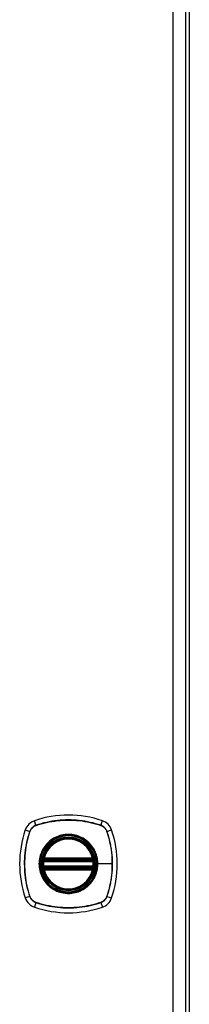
# Model space of a CAD drawing. Header units: inches. Extents: x 11 to 198, y 14 to 125.
# Tile 14 of 24: x 110.87 to 112.93, y 68.44 to 80.35. Entities that reach past the tile are written whole.
import ezdxf

# ---------------------------------------------------------------- set-up
doc = ezdxf.new("R2010")
doc.units = ezdxf.units.IN
doc.header["$MEASUREMENT"] = 0
doc.layers.add('Visible Edges(ANSI)', color=7, linetype='Continuous', lineweight=25)
doc.layers.add('Visible Tangent Edges(ANSI)', color=7, linetype='Continuous', lineweight=25)

msp = doc.modelspace()

# ---------------------------------------------------------------- linework, layer by layer
at = {"layer": 'Visible Edges(ANSI)'}
for p, q in [((112.928, 49.238), (112.928, 91.04)), ((112.887, 49.398), (112.887, 90.879)), ((111.166, 70.178), (111.76, 70.178)), ((111.17, 70.198), (111.756, 70.198)), ((111.76, 70.1), (111.166, 70.1)), ((111.756, 70.08), (111.17, 70.08))]:
    msp.add_line(p, q, dxfattribs=at)
at = {"layer": 'Visible Edges(ANSI)', "flags": 128}
for points in [[(111.154, 70.192), (111.154, 70.192), (111.154, 70.192), (111.154, 70.192), (111.154, 70.191), (111.154, 70.191), (111.154, 70.19), (111.154, 70.19), (111.154, 70.189), (111.154, 70.188), (111.154, 70.187), (111.153, 70.186), (111.153, 70.185), (111.153, 70.184), (111.153, 70.183), (111.153, 70.181), (111.153, 70.18), (111.152, 70.179), (111.152, 70.177), (111.152, 70.176), (111.152, 70.174), (111.152, 70.173), (111.152, 70.171), (111.151, 70.169), (111.151, 70.168)], [(111.775, 70.168), (111.774, 70.169), (111.774, 70.171), (111.774, 70.173), (111.774, 70.174), (111.774, 70.176), (111.774, 70.177), (111.773, 70.179), (111.773, 70.18), (111.773, 70.181), (111.773, 70.183), (111.773, 70.184), (111.772, 70.185), (111.772, 70.186), (111.772, 70.187), (111.772, 70.188), (111.772, 70.189), (111.772, 70.19), (111.772, 70.19), (111.772, 70.191), (111.771, 70.191), (111.771, 70.192), (111.771, 70.192), (111.771, 70.192), (111.771, 70.192)], [(111.151, 70.11), (111.151, 70.109), (111.152, 70.107), (111.152, 70.106), (111.152, 70.104), (111.152, 70.103), (111.152, 70.101), (111.152, 70.1), (111.153, 70.098), (111.153, 70.097), (111.153, 70.096), (111.153, 70.094), (111.153, 70.093), (111.153, 70.092), (111.154, 70.091), (111.154, 70.09), (111.154, 70.089), (111.154, 70.088), (111.154, 70.088), (111.154, 70.087), (111.154, 70.087), (111.154, 70.086), (111.154, 70.086), (111.154, 70.086), (111.154, 70.086)], [(111.771, 70.086), (111.771, 70.086), (111.771, 70.086), (111.771, 70.086), (111.771, 70.087), (111.772, 70.087), (111.772, 70.088), (111.772, 70.088), (111.772, 70.089), (111.772, 70.09), (111.772, 70.091), (111.772, 70.092), (111.772, 70.093), (111.773, 70.094), (111.773, 70.096), (111.773, 70.097), (111.773, 70.098), (111.773, 70.1), (111.774, 70.101), (111.774, 70.103), (111.774, 70.104), (111.774, 70.106), (111.774, 70.107), (111.774, 70.109), (111.775, 70.11)]]:
    msp.add_lwpolyline(points, dxfattribs=at)
at = {"layer": 'Visible Edges(ANSI)'}
for radius in [0.32, 0.315]:
    msp.add_circle((111.463, 70.139), radius, dxfattribs=at)
for centre, radius, start, end in [((111.108, 70.494), 0.177, 108.7722, 161.2278), ((111.463, 69.45), 1.28, 71.2278, 108.7722), ((111.818, 70.494), 0.177, 18.7722, 71.2278), ((112.152, 70.139), 1.28, 161.2278, 198.7722), ((110.774, 70.139), 1.28, 341.2278, 18.7722), ((111.463, 70.139), 0.313, 13.6344, 166.3656), ((111.463, 70.139), 0.313, 174.7499, 185.2501), ((111.463, 70.139), 0.313, 166.3656, 170.216), ((111.166, 70.19), 0.0118, 170.216, 270), ((111.17, 70.21), 0.0118, 166.3656, 270), ((111.756, 70.21), 0.0118, 270, 13.6344), ((111.76, 70.19), 0.0118, 270, 9.784), ((111.463, 70.139), 0.313, 9.784, 13.6344), ((111.463, 70.139), 0.313, 354.7499, 5.2501), ((111.166, 70.088), 0.0118, 90, 189.784), ((111.463, 70.139), 0.313, 189.784, 193.6344), ((111.17, 70.068), 0.0118, 90, 193.6344), ((111.463, 70.139), 0.313, 193.6344, 346.3656), ((111.756, 70.068), 0.0118, 346.3656, 90), ((111.76, 70.088), 0.0118, 350.216, 90), ((111.463, 70.139), 0.313, 346.3656, 350.216), ((111.108, 69.784), 0.177, 198.7722, 251.2278), ((111.818, 69.784), 0.177, 288.7722, 341.2278), ((111.463, 70.828), 1.28, 251.2278, 288.7722)]:
    msp.add_arc(centre, radius, start, end, dxfattribs=at)
at = {"layer": 'Visible Tangent Edges(ANSI)'}
for p, q in [((112.726, 90.879), (112.726, 49.398)), ((111.07, 70.607), (111.051, 70.662)), ((111.856, 70.607), (111.875, 70.662)), ((110.94, 70.551), (110.995, 70.532)), ((110.997, 70.531), (110.997, 70.531)), ((111.07, 70.605), (111.071, 70.605)), ((111.855, 70.605), (111.855, 70.605)), ((111.928, 70.531), (111.929, 70.531)), ((111.93, 70.532), (111.985, 70.551)), ((111.151, 70.168), (111.163, 70.167)), ((111.16, 70.191), (111.154, 70.192)), ((111.159, 70.213), (111.17, 70.21)), ((111.163, 70.167), (111.763, 70.167)), ((111.166, 70.178), (111.166, 70.189)), ((111.17, 70.198), (111.17, 70.21)), ((111.756, 70.21), (111.17, 70.21)), ((111.17, 70.188), (111.17, 70.198)), ((111.17, 70.188), (111.756, 70.188)), ((111.756, 70.21), (111.767, 70.213)), ((111.756, 70.21), (111.756, 70.198)), ((111.756, 70.198), (111.756, 70.188)), ((111.76, 70.189), (111.76, 70.178)), ((111.763, 70.167), (111.775, 70.168)), ((111.771, 70.192), (111.765, 70.191)), ((111.151, 70.11), (111.163, 70.112)), ((111.154, 70.086), (111.16, 70.087)), ((111.17, 70.068), (111.159, 70.065)), ((111.763, 70.112), (111.163, 70.112)), ((111.166, 70.09), (111.166, 70.1)), ((111.17, 70.08), (111.17, 70.09)), ((111.756, 70.09), (111.17, 70.09)), ((111.17, 70.068), (111.17, 70.08)), ((111.17, 70.068), (111.756, 70.068)), ((111.756, 70.09), (111.756, 70.08)), ((111.756, 70.08), (111.756, 70.068)), ((111.767, 70.065), (111.756, 70.068)), ((111.76, 70.1), (111.76, 70.09)), ((111.763, 70.112), (111.775, 70.11)), ((111.765, 70.087), (111.771, 70.086)), ((111.815, 70.139), (111.82, 70.139)), ((111.994, 70.139), (111.82, 70.139)), ((110.995, 69.746), (110.94, 69.727)), ((110.997, 69.747), (110.997, 69.747)), ((111.929, 69.747), (111.928, 69.747)), ((111.93, 69.746), (111.985, 69.727)), ((111.07, 69.672), (111.051, 69.617)), ((111.071, 69.673), (111.07, 69.674)), ((111.855, 69.674), (111.855, 69.673)), ((111.856, 69.672), (111.875, 69.617))]:
    msp.add_line(p, q, dxfattribs=at)
at = {"layer": 'Visible Tangent Edges(ANSI)', "flags": 128}
for points in [[(111.856, 70.607), (111.824, 70.617), (111.792, 70.626), (111.76, 70.635), (111.727, 70.642), (111.695, 70.649), (111.662, 70.655), (111.629, 70.66), (111.595, 70.664), (111.562, 70.667), (111.529, 70.669), (111.495, 70.671), (111.462, 70.671), (111.429, 70.671), (111.396, 70.669), (111.362, 70.667), (111.329, 70.664), (111.296, 70.66), (111.263, 70.655), (111.231, 70.649), (111.198, 70.642), (111.166, 70.635), (111.133, 70.626), (111.101, 70.617), (111.07, 70.607)], [(111.071, 70.605), (111.102, 70.615), (111.134, 70.624), (111.166, 70.633), (111.199, 70.641), (111.231, 70.648), (111.264, 70.653), (111.297, 70.658), (111.33, 70.663), (111.363, 70.666), (111.396, 70.668), (111.429, 70.669), (111.462, 70.67), (111.495, 70.669), (111.529, 70.668), (111.562, 70.666), (111.595, 70.663), (111.628, 70.659), (111.661, 70.654), (111.694, 70.648), (111.727, 70.641), (111.759, 70.633), (111.791, 70.624), (111.823, 70.615), (111.855, 70.605)], [(110.995, 70.532), (110.985, 70.5), (110.976, 70.468), (110.967, 70.436), (110.96, 70.404), (110.953, 70.371), (110.947, 70.338), (110.942, 70.305), (110.938, 70.272), (110.935, 70.238), (110.933, 70.205), (110.931, 70.172), (110.931, 70.138), (110.931, 70.105), (110.933, 70.072), (110.935, 70.039), (110.938, 70.005), (110.942, 69.972), (110.947, 69.939), (110.953, 69.907), (110.96, 69.874), (110.967, 69.842), (110.976, 69.81), (110.985, 69.778), (110.995, 69.746)], [(110.997, 69.747), (110.987, 69.779), (110.978, 69.81), (110.969, 69.843), (110.961, 69.875), (110.954, 69.907), (110.949, 69.94), (110.944, 69.973), (110.939, 70.006), (110.936, 70.039), (110.934, 70.072), (110.933, 70.105), (110.932, 70.138), (110.932, 70.172), (110.934, 70.205), (110.936, 70.238), (110.939, 70.271), (110.943, 70.304), (110.948, 70.337), (110.954, 70.37), (110.961, 70.403), (110.969, 70.435), (110.977, 70.468), (110.987, 70.499), (110.997, 70.531)], [(111.07, 70.607), (111.066, 70.605), (111.061, 70.603), (111.057, 70.602), (111.053, 70.6), (111.049, 70.597), (111.045, 70.595), (111.041, 70.593), (111.038, 70.59), (111.034, 70.587), (111.03, 70.584), (111.027, 70.581), (111.024, 70.578), (111.021, 70.575), (111.018, 70.572), (111.015, 70.568), (111.012, 70.564), (111.009, 70.561), (111.007, 70.557), (111.005, 70.553), (111.002, 70.549), (111, 70.545), (110.999, 70.541), (110.997, 70.536), (110.995, 70.532)], [(110.997, 70.531), (110.999, 70.536), (111.001, 70.54), (111.002, 70.544), (111.004, 70.548), (111.007, 70.552), (111.009, 70.556), (111.011, 70.559), (111.014, 70.563), (111.017, 70.566), (111.019, 70.57), (111.022, 70.573), (111.026, 70.576), (111.029, 70.58), (111.032, 70.583), (111.035, 70.585), (111.039, 70.588), (111.043, 70.591), (111.046, 70.593), (111.05, 70.595), (111.054, 70.598), (111.058, 70.6), (111.062, 70.601), (111.066, 70.603), (111.07, 70.605)], [(111.855, 70.605), (111.859, 70.603), (111.864, 70.601), (111.868, 70.6), (111.872, 70.598), (111.876, 70.595), (111.879, 70.593), (111.883, 70.591), (111.887, 70.588), (111.89, 70.585), (111.894, 70.583), (111.897, 70.58), (111.9, 70.576), (111.903, 70.573), (111.906, 70.57), (111.909, 70.566), (111.912, 70.563), (111.914, 70.559), (111.917, 70.556), (111.919, 70.552), (111.921, 70.548), (111.923, 70.544), (111.925, 70.54), (111.927, 70.536), (111.928, 70.531)], [(111.93, 70.532), (111.929, 70.536), (111.927, 70.541), (111.925, 70.545), (111.923, 70.549), (111.921, 70.553), (111.919, 70.557), (111.916, 70.561), (111.914, 70.564), (111.911, 70.568), (111.908, 70.572), (111.905, 70.575), (111.902, 70.578), (111.899, 70.581), (111.895, 70.584), (111.892, 70.587), (111.888, 70.59), (111.884, 70.593), (111.881, 70.595), (111.877, 70.597), (111.873, 70.6), (111.869, 70.602), (111.864, 70.603), (111.86, 70.605), (111.856, 70.607)], [(111.929, 70.531), (111.934, 70.515), (111.939, 70.5), (111.944, 70.484), (111.948, 70.468), (111.953, 70.452), (111.957, 70.436), (111.961, 70.419), (111.965, 70.403), (111.968, 70.387), (111.971, 70.371), (111.974, 70.354), (111.977, 70.338), (111.98, 70.322), (111.982, 70.305), (111.984, 70.288), (111.986, 70.272), (111.988, 70.255), (111.99, 70.239), (111.991, 70.222), (111.992, 70.206), (111.993, 70.189), (111.993, 70.172), (111.994, 70.156), (111.994, 70.139)], [(111.93, 69.746), (111.941, 69.778), (111.95, 69.81), (111.959, 69.842), (111.966, 69.874), (111.973, 69.907), (111.979, 69.94), (111.984, 69.973), (111.988, 70.006), (111.991, 70.04), (111.993, 70.073), (111.995, 70.106), (111.995, 70.14), (111.995, 70.173), (111.993, 70.206), (111.991, 70.239), (111.988, 70.273), (111.984, 70.306), (111.979, 70.339), (111.973, 70.371), (111.966, 70.404), (111.959, 70.436), (111.95, 70.469), (111.941, 70.501), (111.93, 70.532)], [(111.815, 70.139), (111.803, 70.048), (111.768, 69.963), (111.712, 69.89), (111.639, 69.834), (111.554, 69.799), (111.462, 69.787), (111.371, 69.799), (111.286, 69.834), (111.213, 69.89), (111.158, 69.963), (111.123, 70.048), (111.111, 70.139), (111.123, 70.231), (111.158, 70.316), (111.214, 70.388), (111.287, 70.444), (111.372, 70.479), (111.463, 70.491), (111.554, 70.479), (111.639, 70.444), (111.712, 70.388), (111.768, 70.315), (111.803, 70.23), (111.815, 70.139)], [(111.235, 70.414), (111.233, 70.412), (111.231, 70.41), (111.229, 70.408), (111.227, 70.406), (111.225, 70.405), (111.223, 70.403), (111.221, 70.401), (111.219, 70.399), (111.217, 70.397), (111.215, 70.395), (111.213, 70.393), (111.211, 70.391), (111.209, 70.389), (111.207, 70.387), (111.205, 70.385), (111.203, 70.383), (111.201, 70.381), (111.199, 70.379), (111.197, 70.377), (111.196, 70.375), (111.194, 70.373), (111.192, 70.371), (111.19, 70.369), (111.188, 70.367)], [(111.69, 70.414), (111.674, 70.426), (111.657, 70.438), (111.64, 70.449), (111.622, 70.458), (111.603, 70.467), (111.584, 70.475), (111.564, 70.481), (111.545, 70.486), (111.524, 70.491), (111.504, 70.494), (111.483, 70.495), (111.463, 70.496), (111.442, 70.495), (111.422, 70.494), (111.401, 70.491), (111.381, 70.486), (111.361, 70.481), (111.342, 70.475), (111.322, 70.467), (111.304, 70.458), (111.286, 70.449), (111.268, 70.438), (111.251, 70.426), (111.235, 70.414)], [(111.738, 70.367), (111.736, 70.369), (111.734, 70.371), (111.732, 70.373), (111.73, 70.375), (111.728, 70.377), (111.727, 70.379), (111.725, 70.381), (111.723, 70.383), (111.721, 70.385), (111.719, 70.387), (111.717, 70.389), (111.715, 70.391), (111.713, 70.393), (111.711, 70.395), (111.709, 70.397), (111.707, 70.399), (111.705, 70.401), (111.703, 70.403), (111.701, 70.405), (111.699, 70.406), (111.697, 70.408), (111.695, 70.41), (111.693, 70.412), (111.69, 70.414)], [(111.188, 70.367), (111.176, 70.351), (111.164, 70.334), (111.153, 70.316), (111.143, 70.298), (111.135, 70.279), (111.127, 70.26), (111.121, 70.24), (111.115, 70.221), (111.111, 70.2), (111.108, 70.18), (111.107, 70.16), (111.106, 70.139), (111.107, 70.118), (111.108, 70.098), (111.111, 70.078), (111.116, 70.057), (111.121, 70.038), (111.127, 70.018), (111.135, 69.999), (111.144, 69.98), (111.153, 69.962), (111.164, 69.944), (111.176, 69.928), (111.188, 69.912)], [(111.82, 70.139), (111.82, 70.149), (111.819, 70.16), (111.818, 70.17), (111.817, 70.18), (111.816, 70.19), (111.814, 70.201), (111.812, 70.211), (111.81, 70.221), (111.808, 70.231), (111.805, 70.241), (111.802, 70.25), (111.799, 70.26), (111.795, 70.27), (111.791, 70.279), (111.787, 70.289), (111.782, 70.298), (111.778, 70.307), (111.773, 70.316), (111.767, 70.325), (111.762, 70.334), (111.756, 70.342), (111.75, 70.35), (111.744, 70.359), (111.738, 70.367)], [(111.159, 70.213), (111.159, 70.212), (111.158, 70.211), (111.158, 70.21), (111.158, 70.209), (111.158, 70.208), (111.158, 70.207), (111.158, 70.206), (111.158, 70.205), (111.158, 70.204), (111.158, 70.203), (111.158, 70.202), (111.158, 70.202), (111.158, 70.201), (111.158, 70.2), (111.158, 70.199), (111.158, 70.198), (111.158, 70.197), (111.158, 70.196), (111.159, 70.195), (111.159, 70.194), (111.159, 70.194), (111.16, 70.193), (111.16, 70.192), (111.16, 70.191)], [(111.16, 70.191), (111.161, 70.191), (111.161, 70.191), (111.161, 70.191), (111.161, 70.191), (111.161, 70.19), (111.162, 70.19), (111.162, 70.19), (111.162, 70.19), (111.162, 70.19), (111.163, 70.19), (111.163, 70.19), (111.163, 70.19), (111.163, 70.189), (111.163, 70.189), (111.164, 70.189), (111.164, 70.189), (111.164, 70.189), (111.164, 70.189), (111.165, 70.189), (111.165, 70.189), (111.165, 70.189), (111.166, 70.189), (111.166, 70.189), (111.166, 70.189)], [(111.163, 70.167), (111.163, 70.167), (111.163, 70.168), (111.163, 70.169), (111.164, 70.17), (111.164, 70.17), (111.164, 70.171), (111.164, 70.172), (111.164, 70.173), (111.164, 70.173), (111.165, 70.174), (111.165, 70.174), (111.165, 70.175), (111.165, 70.176), (111.165, 70.176), (111.165, 70.176), (111.166, 70.177), (111.166, 70.177), (111.166, 70.178), (111.166, 70.178), (111.166, 70.178), (111.166, 70.178), (111.166, 70.178), (111.166, 70.178), (111.166, 70.178)], [(111.166, 70.189), (111.166, 70.189), (111.166, 70.189), (111.167, 70.189), (111.167, 70.188), (111.167, 70.188), (111.167, 70.188), (111.167, 70.188), (111.167, 70.188), (111.168, 70.188), (111.168, 70.188), (111.168, 70.188), (111.168, 70.188), (111.168, 70.188), (111.168, 70.188), (111.169, 70.188), (111.169, 70.188), (111.169, 70.188), (111.169, 70.188), (111.169, 70.188), (111.17, 70.188), (111.17, 70.188), (111.17, 70.188), (111.17, 70.188), (111.17, 70.188)], [(111.756, 70.188), (111.756, 70.188), (111.756, 70.188), (111.756, 70.188), (111.756, 70.188), (111.756, 70.188), (111.757, 70.188), (111.757, 70.188), (111.757, 70.188), (111.757, 70.188), (111.757, 70.188), (111.757, 70.188), (111.758, 70.188), (111.758, 70.188), (111.758, 70.188), (111.758, 70.188), (111.758, 70.188), (111.758, 70.188), (111.759, 70.188), (111.759, 70.188), (111.759, 70.188), (111.759, 70.189), (111.759, 70.189), (111.76, 70.189), (111.76, 70.189)], [(111.76, 70.189), (111.76, 70.189), (111.76, 70.189), (111.76, 70.189), (111.761, 70.189), (111.761, 70.189), (111.761, 70.189), (111.762, 70.189), (111.762, 70.189), (111.762, 70.189), (111.762, 70.189), (111.763, 70.189), (111.763, 70.19), (111.763, 70.19), (111.763, 70.19), (111.763, 70.19), (111.764, 70.19), (111.764, 70.19), (111.764, 70.19), (111.764, 70.19), (111.765, 70.191), (111.765, 70.191), (111.765, 70.191), (111.765, 70.191), (111.765, 70.191)], [(111.76, 70.178), (111.76, 70.178), (111.76, 70.178), (111.76, 70.178), (111.76, 70.178), (111.76, 70.178), (111.76, 70.178), (111.76, 70.177), (111.76, 70.177), (111.76, 70.176), (111.76, 70.176), (111.761, 70.176), (111.761, 70.175), (111.761, 70.174), (111.761, 70.174), (111.761, 70.173), (111.761, 70.173), (111.762, 70.172), (111.762, 70.171), (111.762, 70.17), (111.762, 70.17), (111.762, 70.169), (111.763, 70.168), (111.763, 70.167), (111.763, 70.167)], [(111.765, 70.191), (111.766, 70.192), (111.766, 70.193), (111.766, 70.194), (111.767, 70.194), (111.767, 70.195), (111.767, 70.196), (111.768, 70.197), (111.768, 70.198), (111.768, 70.199), (111.768, 70.2), (111.768, 70.201), (111.768, 70.202), (111.768, 70.202), (111.768, 70.203), (111.768, 70.204), (111.768, 70.205), (111.768, 70.206), (111.768, 70.207), (111.768, 70.208), (111.768, 70.209), (111.768, 70.21), (111.767, 70.211), (111.767, 70.212), (111.767, 70.213)], [(111.16, 70.087), (111.16, 70.086), (111.16, 70.085), (111.159, 70.085), (111.159, 70.084), (111.159, 70.083), (111.158, 70.082), (111.158, 70.081), (111.158, 70.08), (111.158, 70.079), (111.158, 70.079), (111.158, 70.078), (111.158, 70.077), (111.158, 70.076), (111.158, 70.075), (111.158, 70.074), (111.158, 70.073), (111.158, 70.072), (111.158, 70.071), (111.158, 70.07), (111.158, 70.069), (111.158, 70.068), (111.158, 70.067), (111.159, 70.066), (111.159, 70.065)], [(111.166, 70.09), (111.166, 70.09), (111.166, 70.09), (111.165, 70.089), (111.165, 70.089), (111.165, 70.089), (111.164, 70.089), (111.164, 70.089), (111.164, 70.089), (111.164, 70.089), (111.163, 70.089), (111.163, 70.089), (111.163, 70.089), (111.163, 70.089), (111.163, 70.088), (111.162, 70.088), (111.162, 70.088), (111.162, 70.088), (111.162, 70.088), (111.161, 70.088), (111.161, 70.088), (111.161, 70.087), (111.161, 70.087), (111.161, 70.087), (111.16, 70.087)], [(111.166, 70.1), (111.166, 70.1), (111.166, 70.1), (111.166, 70.1), (111.166, 70.1), (111.166, 70.1), (111.166, 70.101), (111.166, 70.101), (111.166, 70.101), (111.165, 70.102), (111.165, 70.102), (111.165, 70.103), (111.165, 70.103), (111.165, 70.104), (111.165, 70.104), (111.164, 70.105), (111.164, 70.106), (111.164, 70.106), (111.164, 70.107), (111.164, 70.108), (111.164, 70.108), (111.163, 70.109), (111.163, 70.11), (111.163, 70.111), (111.163, 70.112)], [(111.17, 70.09), (111.17, 70.09), (111.17, 70.09), (111.17, 70.09), (111.17, 70.09), (111.169, 70.09), (111.169, 70.09), (111.169, 70.09), (111.169, 70.09), (111.169, 70.09), (111.168, 70.09), (111.168, 70.09), (111.168, 70.09), (111.168, 70.09), (111.168, 70.09), (111.168, 70.09), (111.167, 70.09), (111.167, 70.09), (111.167, 70.09), (111.167, 70.09), (111.167, 70.09), (111.167, 70.09), (111.166, 70.09), (111.166, 70.09), (111.166, 70.09)], [(111.738, 69.912), (111.744, 69.92), (111.75, 69.928), (111.756, 69.936), (111.762, 69.945), (111.767, 69.953), (111.773, 69.962), (111.778, 69.971), (111.782, 69.98), (111.787, 69.99), (111.791, 69.999), (111.795, 70.009), (111.799, 70.018), (111.802, 70.028), (111.805, 70.038), (111.808, 70.048), (111.81, 70.057), (111.812, 70.068), (111.814, 70.078), (111.816, 70.088), (111.817, 70.098), (111.818, 70.108), (111.819, 70.119), (111.82, 70.129), (111.82, 70.139)], [(111.76, 70.09), (111.76, 70.09), (111.759, 70.09), (111.759, 70.09), (111.759, 70.09), (111.759, 70.09), (111.759, 70.09), (111.758, 70.09), (111.758, 70.09), (111.758, 70.09), (111.758, 70.09), (111.758, 70.09), (111.758, 70.09), (111.757, 70.09), (111.757, 70.09), (111.757, 70.09), (111.757, 70.09), (111.757, 70.09), (111.757, 70.09), (111.756, 70.09), (111.756, 70.09), (111.756, 70.09), (111.756, 70.09), (111.756, 70.09), (111.756, 70.09)], [(111.763, 70.112), (111.763, 70.111), (111.763, 70.11), (111.762, 70.109), (111.762, 70.108), (111.762, 70.108), (111.762, 70.107), (111.762, 70.106), (111.761, 70.106), (111.761, 70.105), (111.761, 70.104), (111.761, 70.104), (111.761, 70.103), (111.761, 70.103), (111.76, 70.102), (111.76, 70.102), (111.76, 70.101), (111.76, 70.101), (111.76, 70.101), (111.76, 70.1), (111.76, 70.1), (111.76, 70.1), (111.76, 70.1), (111.76, 70.1), (111.76, 70.1)], [(111.765, 70.087), (111.765, 70.087), (111.765, 70.087), (111.765, 70.087), (111.765, 70.088), (111.764, 70.088), (111.764, 70.088), (111.764, 70.088), (111.764, 70.088), (111.763, 70.088), (111.763, 70.088), (111.763, 70.089), (111.763, 70.089), (111.763, 70.089), (111.762, 70.089), (111.762, 70.089), (111.762, 70.089), (111.762, 70.089), (111.761, 70.089), (111.761, 70.089), (111.761, 70.089), (111.76, 70.089), (111.76, 70.09), (111.76, 70.09), (111.76, 70.09)], [(111.767, 70.065), (111.767, 70.066), (111.767, 70.067), (111.768, 70.068), (111.768, 70.069), (111.768, 70.07), (111.768, 70.071), (111.768, 70.072), (111.768, 70.073), (111.768, 70.074), (111.768, 70.075), (111.768, 70.076), (111.768, 70.077), (111.768, 70.078), (111.768, 70.079), (111.768, 70.079), (111.768, 70.08), (111.768, 70.081), (111.767, 70.082), (111.767, 70.083), (111.767, 70.084), (111.766, 70.085), (111.766, 70.085), (111.766, 70.086), (111.765, 70.087)], [(111.994, 70.139), (111.994, 70.123), (111.993, 70.106), (111.993, 70.089), (111.992, 70.073), (111.991, 70.056), (111.99, 70.04), (111.988, 70.023), (111.986, 70.006), (111.984, 69.99), (111.982, 69.973), (111.98, 69.957), (111.977, 69.94), (111.974, 69.924), (111.971, 69.908), (111.968, 69.891), (111.965, 69.875), (111.961, 69.859), (111.957, 69.843), (111.953, 69.826), (111.948, 69.81), (111.944, 69.794), (111.939, 69.779), (111.934, 69.763), (111.929, 69.747)], [(111.188, 69.912), (111.19, 69.909), (111.192, 69.907), (111.194, 69.905), (111.196, 69.903), (111.197, 69.901), (111.199, 69.899), (111.201, 69.897), (111.203, 69.895), (111.205, 69.893), (111.207, 69.891), (111.209, 69.889), (111.211, 69.887), (111.213, 69.885), (111.215, 69.883), (111.217, 69.881), (111.219, 69.879), (111.221, 69.877), (111.223, 69.875), (111.225, 69.874), (111.227, 69.872), (111.229, 69.87), (111.231, 69.868), (111.233, 69.866), (111.235, 69.864)], [(111.235, 69.864), (111.251, 69.852), (111.268, 69.84), (111.286, 69.829), (111.304, 69.82), (111.323, 69.811), (111.342, 69.803), (111.361, 69.797), (111.381, 69.792), (111.401, 69.788), (111.422, 69.785), (111.442, 69.783), (111.463, 69.782), (111.483, 69.783), (111.504, 69.785), (111.524, 69.788), (111.545, 69.792), (111.564, 69.797), (111.584, 69.803), (111.603, 69.811), (111.622, 69.82), (111.64, 69.829), (111.658, 69.84), (111.674, 69.852), (111.69, 69.864)], [(111.69, 69.864), (111.693, 69.866), (111.695, 69.868), (111.697, 69.87), (111.699, 69.872), (111.701, 69.874), (111.703, 69.875), (111.705, 69.877), (111.707, 69.879), (111.709, 69.881), (111.711, 69.883), (111.713, 69.885), (111.715, 69.887), (111.717, 69.889), (111.719, 69.891), (111.721, 69.893), (111.723, 69.895), (111.725, 69.897), (111.727, 69.899), (111.728, 69.901), (111.73, 69.903), (111.732, 69.905), (111.734, 69.907), (111.736, 69.909), (111.738, 69.912)], [(110.995, 69.746), (110.997, 69.742), (110.999, 69.737), (111, 69.733), (111.002, 69.729), (111.005, 69.725), (111.007, 69.721), (111.009, 69.718), (111.012, 69.714), (111.015, 69.71), (111.018, 69.707), (111.021, 69.703), (111.024, 69.7), (111.027, 69.697), (111.03, 69.694), (111.034, 69.691), (111.038, 69.688), (111.041, 69.686), (111.045, 69.683), (111.049, 69.681), (111.053, 69.679), (111.057, 69.677), (111.061, 69.675), (111.066, 69.673), (111.07, 69.672)], [(111.07, 69.674), (111.066, 69.675), (111.062, 69.677), (111.058, 69.679), (111.054, 69.681), (111.05, 69.683), (111.046, 69.685), (111.043, 69.688), (111.039, 69.69), (111.035, 69.693), (111.032, 69.696), (111.029, 69.699), (111.026, 69.702), (111.022, 69.705), (111.019, 69.708), (111.017, 69.712), (111.014, 69.715), (111.011, 69.719), (111.009, 69.723), (111.007, 69.726), (111.004, 69.73), (111.002, 69.734), (111.001, 69.738), (110.999, 69.742), (110.997, 69.747)], [(111.928, 69.747), (111.927, 69.742), (111.925, 69.738), (111.923, 69.734), (111.921, 69.73), (111.919, 69.726), (111.917, 69.723), (111.914, 69.719), (111.912, 69.715), (111.909, 69.712), (111.906, 69.708), (111.903, 69.705), (111.9, 69.702), (111.897, 69.699), (111.894, 69.696), (111.89, 69.693), (111.887, 69.69), (111.883, 69.688), (111.879, 69.685), (111.876, 69.683), (111.872, 69.681), (111.868, 69.679), (111.864, 69.677), (111.859, 69.675), (111.855, 69.674)], [(111.856, 69.672), (111.86, 69.673), (111.864, 69.675), (111.869, 69.677), (111.873, 69.679), (111.877, 69.681), (111.881, 69.683), (111.884, 69.686), (111.888, 69.688), (111.892, 69.691), (111.895, 69.694), (111.899, 69.697), (111.902, 69.7), (111.905, 69.703), (111.908, 69.707), (111.911, 69.71), (111.914, 69.714), (111.916, 69.718), (111.919, 69.721), (111.921, 69.725), (111.923, 69.729), (111.925, 69.733), (111.927, 69.737), (111.929, 69.742), (111.93, 69.746)], [(111.07, 69.672), (111.101, 69.661), (111.133, 69.652), (111.166, 69.643), (111.198, 69.636), (111.231, 69.629), (111.264, 69.623), (111.297, 69.618), (111.33, 69.614), (111.364, 69.611), (111.397, 69.609), (111.43, 69.607), (111.464, 69.607), (111.497, 69.607), (111.53, 69.609), (111.563, 69.611), (111.597, 69.614), (111.63, 69.618), (111.663, 69.623), (111.695, 69.629), (111.728, 69.636), (111.76, 69.643), (111.792, 69.652), (111.824, 69.661), (111.856, 69.672)], [(111.855, 69.673), (111.823, 69.663), (111.792, 69.654), (111.759, 69.645), (111.727, 69.637), (111.695, 69.631), (111.662, 69.625), (111.629, 69.62), (111.596, 69.616), (111.563, 69.612), (111.53, 69.61), (111.497, 69.609), (111.464, 69.608), (111.43, 69.609), (111.397, 69.61), (111.364, 69.612), (111.331, 69.616), (111.298, 69.62), (111.265, 69.625), (111.232, 69.631), (111.199, 69.637), (111.167, 69.645), (111.134, 69.654), (111.102, 69.663), (111.071, 69.673)]]:
    msp.add_lwpolyline(points, dxfattribs=at)
at = {"layer": 'Visible Tangent Edges(ANSI)'}
for radius in [0.346, 0.342, 0.325, 0.324]:
    msp.add_circle((111.463, 70.139), radius, dxfattribs=at)
for start, end in [(13.6344, 166.3656), (174.7499, 185.2501), (354.7499, 5.2501), (193.6344, 346.3656)]:
    msp.add_arc((111.463, 70.139), 0.301, start, end, dxfattribs=at)
for centre, major_axis, ratio, start_param, end_param in [((111, 70.531), (0.00933, -0.00312), 0.002893, 1.85298, 2.093627), ((111.071, 70.602), (-0.00312, 0.00933), 0.002893, 1.047966, 1.288612), ((111.854, 70.602), (-0.00312, -0.00933), 0.002893, 1.85298, 2.093627), ((111.926, 70.531), (-0.00933, -0.00312), 0.002893, 4.189559, 4.430205), ((111.155, 70.192), (0.00773, 0.00893), 0.431674, 4.96723, 6.283185), ((111.166, 70.187), (0.0021, 0.0116), 0.025638, 0, 1.426581), ((111.76, 70.187), (-0.0021, 0.0116), 0.025638, 4.856604, 6.283185), ((111.771, 70.192), (-0.00773, 0.00893), 0.431674, 0, 1.315955), ((111.155, 70.086), (0.00773, -0.00893), 0.431674, 0, 1.315955), ((111.166, 70.091), (0.0021, -0.0116), 0.025638, 4.856604, 6.283185), ((111.76, 70.091), (-0.0021, -0.0116), 0.025638, 0, 1.426581), ((111.771, 70.086), (-0.00773, -0.00893), 0.431674, 4.96723, 6.283185), ((111, 69.748), (0.00933, 0.00312), 0.002893, 4.189559, 4.430205), ((111.926, 69.748), (-0.00933, 0.00312), 0.002893, 1.85298, 2.093627), ((111.071, 69.676), (0.00312, 0.00933), 0.002893, 1.85298, 2.093627), ((111.854, 69.676), (-0.00312, 0.00933), 0.002893, 4.189559, 4.430205)]:
    msp.add_ellipse(centre, major_axis=major_axis, ratio=ratio, start_param=start_param, end_param=end_param, dxfattribs=at)

doc.saveas('drawing.dxf')
